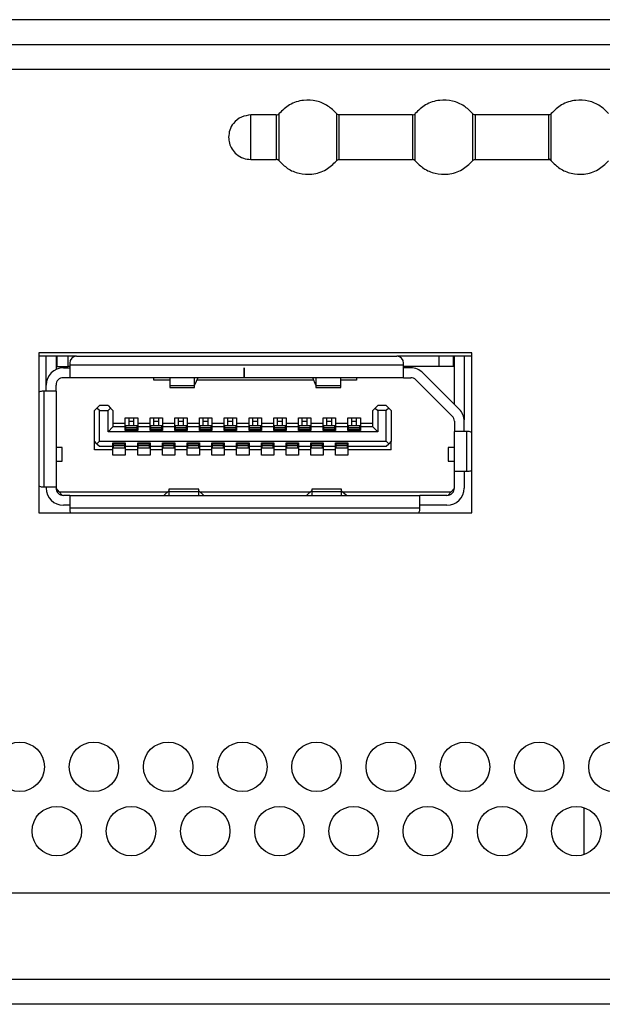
# Model space of a CAD drawing. Header units: millimetres. Extents: x 0 to 1118, y 0 to 864.
# Tile 8 of 65: x 353.62 to 359.5, y 206.65 to 216.6. Entities that reach past the tile are written whole.
import ezdxf

# ---------------------------------------------------------------- set-up
doc = ezdxf.new("R2010")
doc.units = ezdxf.units.MM

msp = doc.modelspace()

# ---------------------------------------------------------------- linework, layer by layer
at = {"color": 7, "linetype": 'Continuous', "lineweight": 30}
for p, q in [((471.2179, 216.6004), (169.7665, 216.6004)), ((169.5897, 216.3504), (471.3947, 216.3504)), ((356.2102, 215.6379), (355.9534, 215.6379)), ((355.9534, 215.1879), (355.9534, 215.6379)), ((356.2102, 215.6379), (356.2102, 215.1879)), ((356.2392, 215.1743), (356.2392, 215.6516)), ((356.8177, 215.6516), (356.8177, 215.1743)), ((357.5852, 215.6379), (356.8466, 215.6379)), ((356.8466, 215.1879), (356.8466, 215.6379)), ((357.5852, 215.6379), (357.5852, 215.1879)), ((357.6142, 215.1743), (357.6142, 215.6516)), ((358.1927, 215.6516), (358.1927, 215.1743)), ((358.9602, 215.6379), (358.2216, 215.6379)), ((358.2216, 215.1879), (358.2216, 215.6379)), ((358.9892, 215.6515), (358.9892, 215.6516)), ((355.9534, 215.1879), (356.2102, 215.1879)), ((356.8466, 215.1879), (357.5852, 215.1879)), ((358.2216, 215.1879), (358.9602, 215.1879)), ((358.9892, 215.1743), (358.9892, 215.179)), ((358.1847, 213.2329), (353.8097, 213.2329)), ((353.8097, 213.2329), (353.8097, 211.6179)), ((358.1847, 211.6179), (358.1847, 213.2329)), ((354.1922, 213.2004), (353.8097, 213.2004)), ((353.8847, 212.9079), (353.8847, 213.2004)), ((353.9847, 213.2004), (353.9847, 213.0661)), ((353.9972, 213.0954), (353.9972, 213.2004)), ((354.1047, 213.2004), (354.1047, 213.0954)), ((354.1222, 213.1304), (354.1222, 213.1079)), ((354.1922, 213.2004), (357.4272, 213.2004)), ((358.1847, 213.2004), (357.4272, 213.2004)), ((357.4972, 213.1079), (357.4972, 213.1304)), ((357.8547, 213.0954), (357.8547, 213.2004)), ((357.9972, 213.2004), (357.9972, 213.0954)), ((358.0097, 212.7144), (358.0097, 213.2004)), ((358.1097, 213.2004), (358.1097, 212.5579)), ((353.9972, 213.0954), (353.9847, 213.0954)), ((353.9972, 213.0954), (354.1047, 213.0954)), ((354.0597, 213.0829), (354.1222, 213.0829)), ((354.1222, 213.0954), (354.1047, 213.0954)), ((357.4972, 213.1079), (354.1222, 213.1079)), ((354.1222, 213.1079), (354.1222, 212.9829)), ((355.8847, 213.0829), (355.8872, 213.0829)), ((355.8847, 212.9829), (355.8847, 213.0829)), ((355.8872, 213.0829), (355.8872, 212.9829)), ((357.4972, 212.9829), (357.4972, 213.1079)), ((357.8547, 213.0954), (357.4972, 213.0954)), ((357.5686, 213.0829), (357.4972, 213.0829)), ((357.6924, 213.0317), (358.0584, 212.6656)), ((357.9972, 213.0954), (357.8547, 213.0954)), ((358.0097, 213.0954), (357.9972, 213.0954)), ((354.1222, 212.9829), (354.0597, 212.9829)), ((355.8847, 212.9829), (354.1222, 212.9829)), ((354.9722, 212.9579), (354.9722, 212.9829)), ((355.1334, 212.9579), (354.9722, 212.9579)), ((355.1334, 212.9829), (355.1334, 212.9004)), ((355.3834, 212.9004), (355.3834, 212.9829)), ((355.4163, 212.9829), (355.3834, 212.9057)), ((356.5887, 212.9579), (355.4057, 212.9579)), ((355.8872, 212.9829), (355.8847, 212.9829)), ((357.4972, 212.9829), (355.8872, 212.9829)), ((356.6109, 212.9057), (356.5781, 212.9829)), ((356.6109, 212.9829), (356.6109, 212.9004)), ((356.8609, 212.9004), (356.8609, 212.9829)), ((357.0222, 212.9579), (356.8609, 212.9579)), ((357.0222, 212.9829), (357.0222, 212.9579)), ((357.4972, 212.9829), (357.5686, 212.9829)), ((357.6217, 212.961), (357.9877, 212.5949)), ((353.8597, 212.8454), (353.8447, 212.8454)), ((353.8597, 212.8454), (353.8597, 211.8804)), ((353.9847, 212.8454), (353.8597, 212.8454)), ((353.8847, 212.8454), (353.8847, 212.9079)), ((353.9847, 212.8454), (353.9847, 212.9079)), ((353.9847, 212.8454), (353.9847, 211.8804)), ((355.3834, 212.9004), (355.1334, 212.9004)), ((355.1334, 212.9004), (355.1334, 212.8829)), ((355.1334, 212.8829), (355.3834, 212.8829)), ((355.3834, 212.8829), (355.3834, 212.9004)), ((356.8609, 212.9004), (356.6109, 212.9004)), ((356.6109, 212.9004), (356.6109, 212.8829)), ((356.6109, 212.8829), (356.8609, 212.8829)), ((356.8609, 212.8829), (356.8609, 212.9004)), ((354.3972, 212.6754), (354.3722, 212.6504)), ((354.3722, 212.3404), (354.3722, 212.6504)), ((354.4222, 212.7004), (354.3972, 212.6754)), ((354.4222, 212.6504), (354.3972, 212.6754)), ((354.5097, 212.7004), (354.4222, 212.7004)), ((354.4222, 212.3404), (354.4222, 212.6504)), ((354.4222, 212.6504), (354.5097, 212.6504)), ((354.5097, 212.7004), (354.5347, 212.6754)), ((354.5347, 212.6754), (354.5097, 212.6504)), ((354.5097, 212.4354), (354.5097, 212.6504)), ((354.5347, 212.6754), (354.5597, 212.6504)), ((354.5597, 212.6504), (354.5597, 212.4854)), ((357.2097, 212.6754), (357.1847, 212.6504)), ((357.1847, 212.4854), (357.1847, 212.6504)), ((357.2097, 212.6754), (357.2347, 212.7004)), ((357.2097, 212.6754), (357.2347, 212.6504)), ((357.3222, 212.7004), (357.2347, 212.7004)), ((357.2347, 212.6504), (357.2347, 212.4354)), ((357.3222, 212.6504), (357.2347, 212.6504)), ((357.3222, 212.7004), (357.3472, 212.6754)), ((357.3472, 212.6754), (357.3222, 212.6504)), ((357.3222, 212.3404), (357.3222, 212.6504)), ((357.3472, 212.6754), (357.3722, 212.6504)), ((357.3722, 212.6504), (357.3722, 212.3404)), ((354.6847, 212.5754), (354.8097, 212.5754)), ((354.6847, 212.5229), (354.6847, 212.5754)), ((354.7222, 212.545), (354.7222, 212.5754)), ((354.7222, 212.545), (354.7722, 212.545)), ((354.7222, 212.5004), (354.7222, 212.545)), ((354.7722, 212.545), (354.7722, 212.5754)), ((354.7722, 212.5004), (354.7722, 212.545)), ((354.8097, 212.5754), (354.8097, 212.5229)), ((354.9347, 212.5754), (355.0597, 212.5754)), ((354.9347, 212.5229), (354.9347, 212.5754)), ((354.9722, 212.545), (354.9722, 212.5754)), ((354.9722, 212.545), (355.0222, 212.545)), ((354.9722, 212.5004), (354.9722, 212.545)), ((355.0222, 212.545), (355.0222, 212.5754)), ((355.0222, 212.5004), (355.0222, 212.545)), ((355.0597, 212.5754), (355.0597, 212.5229)), ((355.1847, 212.5754), (355.3097, 212.5754)), ((355.1847, 212.5229), (355.1847, 212.5754)), ((355.2222, 212.545), (355.2222, 212.5754)), ((355.2222, 212.545), (355.2722, 212.545)), ((355.2222, 212.5004), (355.2222, 212.545)), ((355.2722, 212.545), (355.2722, 212.5754)), ((355.2722, 212.5004), (355.2722, 212.545)), ((355.3097, 212.5754), (355.3097, 212.5229)), ((355.4347, 212.5754), (355.5597, 212.5754)), ((355.4347, 212.5229), (355.4347, 212.5754)), ((355.4722, 212.545), (355.4722, 212.5754)), ((355.4722, 212.545), (355.5222, 212.545)), ((355.4722, 212.5004), (355.4722, 212.545)), ((355.5222, 212.545), (355.5222, 212.5754)), ((355.5222, 212.5004), (355.5222, 212.545)), ((355.5597, 212.5754), (355.5597, 212.5229)), ((355.6847, 212.5754), (355.8097, 212.5754)), ((355.6847, 212.5229), (355.6847, 212.5754)), ((355.7222, 212.545), (355.7222, 212.5754)), ((355.7222, 212.545), (355.7722, 212.545)), ((355.7222, 212.5004), (355.7222, 212.545)), ((355.7722, 212.545), (355.7722, 212.5754)), ((355.7722, 212.5004), (355.7722, 212.545)), ((355.8097, 212.5754), (355.8097, 212.5229)), ((355.9347, 212.5754), (356.0597, 212.5754)), ((355.9347, 212.5229), (355.9347, 212.5754)), ((355.9722, 212.545), (355.9722, 212.5754)), ((355.9722, 212.545), (356.0222, 212.545)), ((355.9722, 212.5004), (355.9722, 212.545)), ((356.0222, 212.545), (356.0222, 212.5754)), ((356.0222, 212.5004), (356.0222, 212.545)), ((356.0597, 212.5754), (356.0597, 212.5229)), ((356.1847, 212.5754), (356.3097, 212.5754)), ((356.1847, 212.5229), (356.1847, 212.5754)), ((356.2222, 212.545), (356.2222, 212.5754)), ((356.2222, 212.545), (356.2722, 212.545)), ((356.2222, 212.5004), (356.2222, 212.545)), ((356.2722, 212.545), (356.2722, 212.5754)), ((356.2722, 212.5004), (356.2722, 212.545)), ((356.3097, 212.5754), (356.3097, 212.5229)), ((356.4347, 212.5754), (356.5597, 212.5754)), ((356.4347, 212.5229), (356.4347, 212.5754)), ((356.4722, 212.545), (356.4722, 212.5754)), ((356.4722, 212.545), (356.5222, 212.545)), ((356.4722, 212.5004), (356.4722, 212.545)), ((356.5222, 212.545), (356.5222, 212.5754)), ((356.5222, 212.5004), (356.5222, 212.545)), ((356.5597, 212.5754), (356.5597, 212.5229)), ((356.6847, 212.5754), (356.8097, 212.5754)), ((356.6847, 212.5229), (356.6847, 212.5754)), ((356.7222, 212.545), (356.7222, 212.5754)), ((356.7222, 212.545), (356.7722, 212.545)), ((356.7222, 212.5004), (356.7222, 212.545)), ((356.7722, 212.545), (356.7722, 212.5754)), ((356.7722, 212.5004), (356.7722, 212.545)), ((356.8097, 212.5754), (356.8097, 212.5229)), ((356.9347, 212.5754), (357.0597, 212.5754)), ((356.9347, 212.5229), (356.9347, 212.5754)), ((356.9722, 212.545), (356.9722, 212.5754)), ((356.9722, 212.545), (357.0222, 212.545)), ((356.9722, 212.5004), (356.9722, 212.545)), ((357.0222, 212.545), (357.0222, 212.5754)), ((357.0222, 212.5004), (357.0222, 212.545)), ((357.0597, 212.5754), (357.0597, 212.5229)), ((358.0097, 212.5419), (358.0097, 212.4379)), ((358.1097, 212.4379), (358.1097, 212.5419)), ((354.5597, 212.4854), (354.5097, 212.4354)), ((357.2347, 212.4354), (354.5097, 212.4354)), ((354.5597, 212.5229), (354.6847, 212.5229)), ((354.6847, 212.4854), (354.5597, 212.4854)), ((354.6847, 212.4854), (354.6847, 212.5229)), ((354.6847, 212.4504), (354.6847, 212.4854)), ((354.8097, 212.4504), (354.6847, 212.4504)), ((354.6909, 212.5004), (354.8034, 212.5004)), ((354.6909, 212.4783), (354.6909, 212.5004)), ((354.6909, 212.4783), (354.8034, 212.4783)), ((354.6909, 212.4611), (354.6909, 212.4783)), ((354.6909, 212.4611), (354.8034, 212.4611)), ((354.6909, 212.4579), (354.6909, 212.4611)), ((354.8034, 212.4579), (354.6909, 212.4579)), ((354.6909, 212.4504), (354.6909, 212.4579)), ((354.8034, 212.4783), (354.8034, 212.5004)), ((354.8034, 212.4611), (354.8034, 212.4783)), ((354.8034, 212.4579), (354.8034, 212.4611)), ((354.8034, 212.4504), (354.8034, 212.4579)), ((354.8097, 212.5229), (354.9347, 212.5229)), ((354.8097, 212.5229), (354.8097, 212.4854)), ((354.8097, 212.4854), (354.8097, 212.4504)), ((354.9347, 212.4854), (354.8097, 212.4854)), ((354.9347, 212.4854), (354.9347, 212.5229)), ((354.9347, 212.4504), (354.9347, 212.4854)), ((355.0597, 212.4504), (354.9347, 212.4504)), ((354.9409, 212.5004), (355.0534, 212.5004)), ((354.9409, 212.4783), (354.9409, 212.5004)), ((354.9409, 212.4611), (354.9409, 212.4783)), ((354.9409, 212.4783), (355.0534, 212.4783)), ((354.9409, 212.4611), (355.0534, 212.4611)), ((354.9409, 212.4579), (354.9409, 212.4611)), ((355.0534, 212.4579), (354.9409, 212.4579)), ((354.9409, 212.4504), (354.9409, 212.4579)), ((355.0534, 212.4783), (355.0534, 212.5004)), ((355.0534, 212.4611), (355.0534, 212.4783)), ((355.0534, 212.4579), (355.0534, 212.4611)), ((355.0534, 212.4504), (355.0534, 212.4579)), ((355.0597, 212.5229), (355.1847, 212.5229)), ((355.0597, 212.5229), (355.0597, 212.4854)), ((355.0597, 212.4854), (355.0597, 212.4504)), ((355.1847, 212.4854), (355.0597, 212.4854)), ((355.1847, 212.4854), (355.1847, 212.5229)), ((355.1847, 212.4504), (355.1847, 212.4854)), ((355.3097, 212.4504), (355.1847, 212.4504)), ((355.1909, 212.5004), (355.3034, 212.5004)), ((355.1909, 212.4783), (355.1909, 212.5004)), ((355.1909, 212.4783), (355.3034, 212.4783)), ((355.1909, 212.4611), (355.1909, 212.4783)), ((355.1909, 212.4579), (355.1909, 212.4611)), ((355.1909, 212.4611), (355.3034, 212.4611)), ((355.3034, 212.4579), (355.1909, 212.4579)), ((355.1909, 212.4504), (355.1909, 212.4579)), ((355.3034, 212.4783), (355.3034, 212.5004)), ((355.3034, 212.4611), (355.3034, 212.4783)), ((355.3034, 212.4579), (355.3034, 212.4611)), ((355.3034, 212.4504), (355.3034, 212.4579)), ((355.3097, 212.5229), (355.4347, 212.5229)), ((355.3097, 212.5229), (355.3097, 212.4854)), ((355.3097, 212.4854), (355.3097, 212.4504)), ((355.4347, 212.4854), (355.3097, 212.4854)), ((355.4347, 212.4854), (355.4347, 212.5229)), ((355.4347, 212.4504), (355.4347, 212.4854)), ((355.5597, 212.4504), (355.4347, 212.4504)), ((355.4409, 212.5004), (355.5534, 212.5004)), ((355.4409, 212.4783), (355.4409, 212.5004)), ((355.4409, 212.4611), (355.4409, 212.4783)), ((355.4409, 212.4783), (355.5534, 212.4783)), ((355.4409, 212.4611), (355.5534, 212.4611)), ((355.4409, 212.4579), (355.4409, 212.4611)), ((355.5534, 212.4579), (355.4409, 212.4579)), ((355.4409, 212.4504), (355.4409, 212.4579)), ((355.5534, 212.4783), (355.5534, 212.5004)), ((355.5534, 212.4611), (355.5534, 212.4783)), ((355.5534, 212.4579), (355.5534, 212.4611)), ((355.5534, 212.4504), (355.5534, 212.4579)), ((355.5597, 212.5229), (355.6847, 212.5229)), ((355.5597, 212.5229), (355.5597, 212.4854)), ((355.5597, 212.4854), (355.5597, 212.4504)), ((355.6847, 212.4854), (355.5597, 212.4854)), ((355.6847, 212.4854), (355.6847, 212.5229)), ((355.6847, 212.4504), (355.6847, 212.4854)), ((355.8097, 212.4504), (355.6847, 212.4504)), ((355.6909, 212.5004), (355.8034, 212.5004)), ((355.6909, 212.4783), (355.6909, 212.5004)), ((355.6909, 212.4611), (355.6909, 212.4783)), ((355.6909, 212.4783), (355.8034, 212.4783)), ((355.6909, 212.4611), (355.8034, 212.4611)), ((355.6909, 212.4579), (355.6909, 212.4611)), ((355.8034, 212.4579), (355.6909, 212.4579)), ((355.6909, 212.4504), (355.6909, 212.4579)), ((355.8034, 212.4783), (355.8034, 212.5004)), ((355.8034, 212.4611), (355.8034, 212.4783)), ((355.8034, 212.4579), (355.8034, 212.4611)), ((355.8034, 212.4504), (355.8034, 212.4579)), ((355.8097, 212.5229), (355.9347, 212.5229)), ((355.8097, 212.5229), (355.8097, 212.4854)), ((355.8097, 212.4854), (355.8097, 212.4504)), ((355.9347, 212.4854), (355.8097, 212.4854)), ((355.9347, 212.4854), (355.9347, 212.5229)), ((355.9347, 212.4504), (355.9347, 212.4854)), ((356.0597, 212.4504), (355.9347, 212.4504)), ((355.9409, 212.5004), (356.0534, 212.5004)), ((355.9409, 212.4783), (355.9409, 212.5004)), ((355.9409, 212.4611), (355.9409, 212.4783)), ((355.9409, 212.4783), (356.0534, 212.4783)), ((355.9409, 212.4611), (356.0534, 212.4611)), ((355.9409, 212.4579), (355.9409, 212.4611)), ((356.0534, 212.4579), (355.9409, 212.4579)), ((355.9409, 212.4504), (355.9409, 212.4579)), ((356.0534, 212.4783), (356.0534, 212.5004)), ((356.0534, 212.4611), (356.0534, 212.4783)), ((356.0534, 212.4579), (356.0534, 212.4611)), ((356.0534, 212.4504), (356.0534, 212.4579)), ((356.0597, 212.5229), (356.1847, 212.5229)), ((356.0597, 212.5229), (356.0597, 212.4854)), ((356.0597, 212.4854), (356.0597, 212.4504)), ((356.1847, 212.4854), (356.0597, 212.4854)), ((356.1847, 212.4854), (356.1847, 212.5229)), ((356.1847, 212.4504), (356.1847, 212.4854)), ((356.3097, 212.4504), (356.1847, 212.4504)), ((356.1909, 212.5004), (356.3034, 212.5004)), ((356.1909, 212.4783), (356.1909, 212.5004)), ((356.1909, 212.4783), (356.3034, 212.4783)), ((356.1909, 212.4611), (356.1909, 212.4783)), ((356.1909, 212.4611), (356.3034, 212.4611)), ((356.1909, 212.4579), (356.1909, 212.4611)), ((356.3034, 212.4579), (356.1909, 212.4579)), ((356.1909, 212.4504), (356.1909, 212.4579)), ((356.3034, 212.4783), (356.3034, 212.5004)), ((356.3034, 212.4611), (356.3034, 212.4783)), ((356.3034, 212.4579), (356.3034, 212.4611)), ((356.3034, 212.4504), (356.3034, 212.4579)), ((356.3097, 212.5229), (356.4347, 212.5229)), ((356.3097, 212.5229), (356.3097, 212.4854)), ((356.3097, 212.4854), (356.3097, 212.4504)), ((356.4347, 212.4854), (356.3097, 212.4854)), ((356.4347, 212.4854), (356.4347, 212.5229)), ((356.4347, 212.4504), (356.4347, 212.4854)), ((356.5597, 212.4504), (356.4347, 212.4504)), ((356.4409, 212.5004), (356.5534, 212.5004)), ((356.4409, 212.4783), (356.4409, 212.5004)), ((356.4409, 212.4783), (356.5534, 212.4783)), ((356.4409, 212.4611), (356.4409, 212.4783)), ((356.4409, 212.4579), (356.4409, 212.4611)), ((356.4409, 212.4611), (356.5534, 212.4611)), ((356.5534, 212.4579), (356.4409, 212.4579)), ((356.4409, 212.4504), (356.4409, 212.4579)), ((356.5534, 212.4783), (356.5534, 212.5004)), ((356.5534, 212.4611), (356.5534, 212.4783)), ((356.5534, 212.4579), (356.5534, 212.4611)), ((356.5534, 212.4504), (356.5534, 212.4579)), ((356.5597, 212.5229), (356.6847, 212.5229)), ((356.5597, 212.5229), (356.5597, 212.4854)), ((356.5597, 212.4854), (356.5597, 212.4504)), ((356.6847, 212.4854), (356.5597, 212.4854)), ((356.6847, 212.4854), (356.6847, 212.5229)), ((356.6847, 212.4504), (356.6847, 212.4854)), ((356.8097, 212.4504), (356.6847, 212.4504)), ((356.6909, 212.5004), (356.8034, 212.5004)), ((356.6909, 212.4783), (356.6909, 212.5004)), ((356.6909, 212.4783), (356.8034, 212.4783)), ((356.6909, 212.4611), (356.6909, 212.4783)), ((356.6909, 212.4611), (356.8034, 212.4611)), ((356.6909, 212.4579), (356.6909, 212.4611)), ((356.8034, 212.4579), (356.6909, 212.4579)), ((356.6909, 212.4504), (356.6909, 212.4579)), ((356.8034, 212.4783), (356.8034, 212.5004)), ((356.8034, 212.4611), (356.8034, 212.4783)), ((356.8034, 212.4579), (356.8034, 212.4611)), ((356.8034, 212.4504), (356.8034, 212.4579)), ((356.8097, 212.5229), (356.9347, 212.5229)), ((356.8097, 212.5229), (356.8097, 212.4854)), ((356.8097, 212.4854), (356.8097, 212.4504)), ((356.9347, 212.4854), (356.8097, 212.4854)), ((356.9347, 212.4854), (356.9347, 212.5229)), ((356.9347, 212.4504), (356.9347, 212.4854)), ((357.0597, 212.4504), (356.9347, 212.4504)), ((356.9409, 212.5004), (357.0534, 212.5004)), ((356.9409, 212.4783), (356.9409, 212.5004)), ((356.9409, 212.4783), (357.0534, 212.4783)), ((356.9409, 212.4611), (356.9409, 212.4783)), ((356.9409, 212.4579), (356.9409, 212.4611)), ((356.9409, 212.4611), (357.0534, 212.4611)), ((357.0534, 212.4579), (356.9409, 212.4579)), ((356.9409, 212.4504), (356.9409, 212.4579)), ((357.0534, 212.4783), (357.0534, 212.5004)), ((357.0534, 212.4611), (357.0534, 212.4783)), ((357.0534, 212.4579), (357.0534, 212.4611)), ((357.0534, 212.4504), (357.0534, 212.4579)), ((357.0597, 212.5229), (357.1847, 212.5229)), ((357.0597, 212.5229), (357.0597, 212.4854)), ((357.0597, 212.4854), (357.0597, 212.4504)), ((357.1847, 212.4854), (357.0597, 212.4854)), ((357.2347, 212.4354), (357.1847, 212.4854)), ((358.0097, 212.0379), (358.0097, 212.4379)), ((358.1347, 212.4379), (358.0097, 212.4379)), ((358.1347, 212.0379), (358.1347, 212.4379)), ((358.1509, 212.4379), (358.1347, 212.4379)), ((354.3972, 212.3154), (354.3722, 212.3404)), ((354.3722, 212.2529), (354.3722, 212.3404)), ((354.4222, 212.3404), (354.3972, 212.3154)), ((354.4222, 212.3404), (357.3222, 212.3404)), ((357.3472, 212.3154), (357.3222, 212.3404)), ((357.3722, 212.3404), (357.3472, 212.3154)), ((357.3722, 212.2529), (357.3722, 212.3404)), ((354.0472, 212.2767), (353.9847, 212.2767)), ((354.0472, 212.1392), (354.0472, 212.2767)), ((354.5597, 212.2529), (354.3722, 212.2529)), ((354.3972, 212.3154), (354.4222, 212.2904)), ((354.4222, 212.2904), (354.5597, 212.2904)), ((354.5597, 212.3254), (354.6847, 212.3254)), ((354.5597, 212.2904), (354.5597, 212.3254)), ((354.5597, 212.2529), (354.5597, 212.2904)), ((354.5597, 212.2004), (354.5597, 212.2529)), ((354.5659, 212.3179), (354.5659, 212.3254)), ((354.5659, 212.3179), (354.6784, 212.3179)), ((354.5659, 212.3148), (354.5659, 212.3179)), ((354.5659, 212.2976), (354.5659, 212.3148)), ((354.5659, 212.3148), (354.6784, 212.3148)), ((354.5659, 212.2976), (354.6784, 212.2976)), ((354.5659, 212.2754), (354.5659, 212.2976)), ((354.5659, 212.2754), (354.6784, 212.2754)), ((354.6784, 212.3179), (354.6784, 212.3254)), ((354.6784, 212.3148), (354.6784, 212.3179)), ((354.6784, 212.2976), (354.6784, 212.3148)), ((354.6784, 212.2754), (354.6784, 212.2976)), ((354.6847, 212.3254), (354.6847, 212.2904)), ((354.6847, 212.2904), (354.8097, 212.2904)), ((354.6847, 212.2904), (354.6847, 212.2529)), ((354.8097, 212.2529), (354.6847, 212.2529)), ((354.6847, 212.2529), (354.6847, 212.2004)), ((354.8097, 212.3254), (354.9347, 212.3254)), ((354.8097, 212.2904), (354.8097, 212.3254)), ((354.8097, 212.2529), (354.8097, 212.2904)), ((354.8097, 212.2004), (354.8097, 212.2529)), ((354.8159, 212.3179), (354.8159, 212.3254)), ((354.8159, 212.3179), (354.9284, 212.3179)), ((354.8159, 212.3148), (354.8159, 212.3179)), ((354.8159, 212.3148), (354.9284, 212.3148)), ((354.8159, 212.2976), (354.8159, 212.3148)), ((354.8159, 212.2976), (354.9284, 212.2976)), ((354.8159, 212.2754), (354.8159, 212.2976)), ((354.8159, 212.2754), (354.9284, 212.2754)), ((354.9284, 212.3179), (354.9284, 212.3254)), ((354.9284, 212.3148), (354.9284, 212.3179)), ((354.9284, 212.2976), (354.9284, 212.3148)), ((354.9284, 212.2754), (354.9284, 212.2976)), ((354.9347, 212.3254), (354.9347, 212.2904)), ((354.9347, 212.2904), (355.0597, 212.2904)), ((354.9347, 212.2904), (354.9347, 212.2529)), ((355.0597, 212.2529), (354.9347, 212.2529)), ((354.9347, 212.2529), (354.9347, 212.2004)), ((355.0597, 212.3254), (355.1847, 212.3254)), ((355.0597, 212.2904), (355.0597, 212.3254)), ((355.0597, 212.2529), (355.0597, 212.2904)), ((355.0597, 212.2004), (355.0597, 212.2529)), ((355.0659, 212.3179), (355.0659, 212.3254)), ((355.0659, 212.3179), (355.1784, 212.3179)), ((355.0659, 212.3148), (355.0659, 212.3179)), ((355.0659, 212.2976), (355.0659, 212.3148)), ((355.0659, 212.3148), (355.1784, 212.3148)), ((355.0659, 212.2976), (355.1784, 212.2976)), ((355.0659, 212.2754), (355.0659, 212.2976)), ((355.0659, 212.2754), (355.1784, 212.2754)), ((355.1784, 212.3179), (355.1784, 212.3254)), ((355.1784, 212.3148), (355.1784, 212.3179)), ((355.1784, 212.2976), (355.1784, 212.3148)), ((355.1784, 212.2754), (355.1784, 212.2976)), ((355.1847, 212.3254), (355.1847, 212.2904)), ((355.1847, 212.2904), (355.3097, 212.2904)), ((355.1847, 212.2904), (355.1847, 212.2529)), ((355.3097, 212.2529), (355.1847, 212.2529)), ((355.1847, 212.2529), (355.1847, 212.2004)), ((355.3097, 212.3254), (355.4347, 212.3254)), ((355.3097, 212.2904), (355.3097, 212.3254)), ((355.3097, 212.2529), (355.3097, 212.2904)), ((355.3097, 212.2004), (355.3097, 212.2529)), ((355.3159, 212.3179), (355.3159, 212.3254)), ((355.3159, 212.3179), (355.4284, 212.3179)), ((355.3159, 212.3148), (355.3159, 212.3179)), ((355.3159, 212.2976), (355.3159, 212.3148)), ((355.3159, 212.3148), (355.4284, 212.3148)), ((355.3159, 212.2976), (355.4284, 212.2976)), ((355.3159, 212.2754), (355.3159, 212.2976)), ((355.3159, 212.2754), (355.4284, 212.2754)), ((355.4284, 212.3179), (355.4284, 212.3254)), ((355.4284, 212.3148), (355.4284, 212.3179)), ((355.4284, 212.2976), (355.4284, 212.3148)), ((355.4284, 212.2754), (355.4284, 212.2976)), ((355.4347, 212.3254), (355.4347, 212.2904)), ((355.4347, 212.2904), (355.5597, 212.2904)), ((355.4347, 212.2904), (355.4347, 212.2529)), ((355.5597, 212.2529), (355.4347, 212.2529)), ((355.4347, 212.2529), (355.4347, 212.2004)), ((355.5597, 212.3254), (355.6847, 212.3254)), ((355.5597, 212.2904), (355.5597, 212.3254)), ((355.5597, 212.2529), (355.5597, 212.2904)), ((355.5597, 212.2004), (355.5597, 212.2529)), ((355.5659, 212.3179), (355.5659, 212.3254)), ((355.5659, 212.3179), (355.6784, 212.3179)), ((355.5659, 212.3148), (355.5659, 212.3179)), ((355.5659, 212.2976), (355.5659, 212.3148)), ((355.5659, 212.3148), (355.6784, 212.3148)), ((355.5659, 212.2976), (355.6784, 212.2976)), ((355.5659, 212.2754), (355.5659, 212.2976)), ((355.5659, 212.2754), (355.6784, 212.2754)), ((355.6784, 212.3179), (355.6784, 212.3254)), ((355.6784, 212.3148), (355.6784, 212.3179)), ((355.6784, 212.2976), (355.6784, 212.3148)), ((355.6784, 212.2754), (355.6784, 212.2976)), ((355.6847, 212.3254), (355.6847, 212.2904)), ((355.6847, 212.2904), (355.8097, 212.2904)), ((355.6847, 212.2904), (355.6847, 212.2529)), ((355.8097, 212.2529), (355.6847, 212.2529)), ((355.6847, 212.2529), (355.6847, 212.2004)), ((355.8097, 212.3254), (355.9347, 212.3254)), ((355.8097, 212.2904), (355.8097, 212.3254)), ((355.8097, 212.2529), (355.8097, 212.2904)), ((355.8097, 212.2004), (355.8097, 212.2529)), ((355.8159, 212.3179), (355.8159, 212.3254)), ((355.8159, 212.3179), (355.9284, 212.3179)), ((355.8159, 212.3148), (355.8159, 212.3179)), ((355.8159, 212.2976), (355.8159, 212.3148)), ((355.8159, 212.3148), (355.9284, 212.3148)), ((355.8159, 212.2976), (355.9284, 212.2976)), ((355.8159, 212.2754), (355.8159, 212.2976)), ((355.8159, 212.2754), (355.9284, 212.2754)), ((355.9284, 212.3179), (355.9284, 212.3254)), ((355.9284, 212.3148), (355.9284, 212.3179)), ((355.9284, 212.2976), (355.9284, 212.3148)), ((355.9284, 212.2754), (355.9284, 212.2976)), ((355.9347, 212.3254), (355.9347, 212.2904)), ((355.9347, 212.2904), (356.0597, 212.2904)), ((355.9347, 212.2904), (355.9347, 212.2529)), ((356.0597, 212.2529), (355.9347, 212.2529)), ((355.9347, 212.2529), (355.9347, 212.2004)), ((356.0597, 212.3254), (356.1847, 212.3254)), ((356.0597, 212.2904), (356.0597, 212.3254)), ((356.0597, 212.2529), (356.0597, 212.2904)), ((356.0597, 212.2004), (356.0597, 212.2529)), ((356.0659, 212.3179), (356.0659, 212.3254)), ((356.0659, 212.3179), (356.1784, 212.3179)), ((356.0659, 212.3148), (356.0659, 212.3179)), ((356.0659, 212.2976), (356.0659, 212.3148)), ((356.0659, 212.3148), (356.1784, 212.3148)), ((356.0659, 212.2976), (356.1784, 212.2976)), ((356.0659, 212.2754), (356.0659, 212.2976)), ((356.0659, 212.2754), (356.1784, 212.2754)), ((356.1784, 212.3179), (356.1784, 212.3254)), ((356.1784, 212.3148), (356.1784, 212.3179)), ((356.1784, 212.2976), (356.1784, 212.3148)), ((356.1784, 212.2754), (356.1784, 212.2976)), ((356.1847, 212.3254), (356.1847, 212.2904)), ((356.1847, 212.2904), (356.3097, 212.2904)), ((356.1847, 212.2904), (356.1847, 212.2529)), ((356.3097, 212.2529), (356.1847, 212.2529)), ((356.1847, 212.2529), (356.1847, 212.2004)), ((356.3097, 212.3254), (356.4347, 212.3254)), ((356.3097, 212.2904), (356.3097, 212.3254)), ((356.3097, 212.2529), (356.3097, 212.2904)), ((356.3097, 212.2004), (356.3097, 212.2529)), ((356.3159, 212.3179), (356.3159, 212.3254)), ((356.3159, 212.3179), (356.4284, 212.3179)), ((356.3159, 212.3148), (356.3159, 212.3179)), ((356.3159, 212.2976), (356.3159, 212.3148)), ((356.3159, 212.3148), (356.4284, 212.3148)), ((356.3159, 212.2976), (356.4284, 212.2976)), ((356.3159, 212.2754), (356.3159, 212.2976)), ((356.3159, 212.2754), (356.4284, 212.2754)), ((356.4284, 212.3179), (356.4284, 212.3254)), ((356.4284, 212.3148), (356.4284, 212.3179)), ((356.4284, 212.2976), (356.4284, 212.3148)), ((356.4284, 212.2754), (356.4284, 212.2976)), ((356.4347, 212.3254), (356.4347, 212.2904)), ((356.4347, 212.2904), (356.5597, 212.2904)), ((356.4347, 212.2904), (356.4347, 212.2529)), ((356.5597, 212.2529), (356.4347, 212.2529)), ((356.4347, 212.2529), (356.4347, 212.2004)), ((356.5597, 212.3254), (356.6847, 212.3254)), ((356.5597, 212.2904), (356.5597, 212.3254)), ((356.5597, 212.2529), (356.5597, 212.2904)), ((356.5597, 212.2004), (356.5597, 212.2529)), ((356.5659, 212.3179), (356.5659, 212.3254)), ((356.5659, 212.3179), (356.6784, 212.3179)), ((356.5659, 212.3148), (356.5659, 212.3179)), ((356.5659, 212.3148), (356.6784, 212.3148)), ((356.5659, 212.2976), (356.5659, 212.3148)), ((356.5659, 212.2976), (356.6784, 212.2976)), ((356.5659, 212.2754), (356.5659, 212.2976)), ((356.5659, 212.2754), (356.6784, 212.2754)), ((356.6784, 212.3179), (356.6784, 212.3254)), ((356.6784, 212.3148), (356.6784, 212.3179)), ((356.6784, 212.2976), (356.6784, 212.3148)), ((356.6784, 212.2754), (356.6784, 212.2976)), ((356.6847, 212.3254), (356.6847, 212.2904)), ((356.6847, 212.2904), (356.8097, 212.2904)), ((356.6847, 212.2904), (356.6847, 212.2529)), ((356.8097, 212.2529), (356.6847, 212.2529)), ((356.6847, 212.2529), (356.6847, 212.2004)), ((356.8097, 212.2904), (356.8097, 212.3254)), ((356.8097, 212.3254), (356.9347, 212.3254)), ((356.8097, 212.2529), (356.8097, 212.2904)), ((356.8097, 212.2004), (356.8097, 212.2529)), ((356.8159, 212.3179), (356.8159, 212.3254)), ((356.8159, 212.3179), (356.9284, 212.3179)), ((356.8159, 212.3148), (356.8159, 212.3179)), ((356.8159, 212.3148), (356.9284, 212.3148)), ((356.8159, 212.2976), (356.8159, 212.3148)), ((356.8159, 212.2976), (356.9284, 212.2976)), ((356.8159, 212.2754), (356.8159, 212.2976)), ((356.8159, 212.2754), (356.9284, 212.2754)), ((356.9284, 212.3179), (356.9284, 212.3254)), ((356.9284, 212.3148), (356.9284, 212.3179)), ((356.9284, 212.2976), (356.9284, 212.3148)), ((356.9284, 212.2754), (356.9284, 212.2976)), ((356.9347, 212.3254), (356.9347, 212.2904)), ((356.9347, 212.2904), (357.3222, 212.2904)), ((356.9347, 212.2904), (356.9347, 212.2529)), ((357.3722, 212.2529), (356.9347, 212.2529)), ((356.9347, 212.2529), (356.9347, 212.2004)), ((357.3222, 212.2904), (357.3472, 212.3154)), ((357.9472, 212.2767), (357.9472, 212.1392)), ((358.0097, 212.2767), (357.9472, 212.2767)), ((353.9847, 212.1392), (354.0472, 212.1392)), ((354.6847, 212.2004), (354.5597, 212.2004)), ((354.9347, 212.2004), (354.8097, 212.2004)), ((355.1847, 212.2004), (355.0597, 212.2004)), ((355.4347, 212.2004), (355.3097, 212.2004)), ((355.6847, 212.2004), (355.5597, 212.2004)), ((355.9347, 212.2004), (355.8097, 212.2004)), ((356.1847, 212.2004), (356.0597, 212.2004)), ((356.4347, 212.2004), (356.3097, 212.2004)), ((356.6847, 212.2004), (356.5597, 212.2004)), ((356.9347, 212.2004), (356.8097, 212.2004)), ((357.9472, 212.1392), (358.0097, 212.1392)), ((358.0097, 212.0379), (358.1347, 212.0379)), ((358.0097, 211.8679), (358.0097, 212.0379)), ((358.1097, 212.0379), (358.1097, 211.8679)), ((358.1347, 212.0379), (358.1509, 212.0379)), ((353.8447, 211.8804), (353.8597, 211.8804)), ((353.8597, 211.8804), (353.9847, 211.8804)), ((353.8847, 211.8804), (353.8847, 211.8679)), ((353.9847, 211.8804), (353.9847, 211.8679)), ((354.0159, 211.8304), (353.9847, 211.8679)), ((353.9972, 211.8529), (353.9972, 211.8265)), ((355.1247, 211.8386), (355.0759, 211.7966)), ((355.4259, 211.8554), (355.1259, 211.8554)), ((355.1259, 211.8554), (355.1259, 211.8316)), ((355.4259, 211.8316), (355.4259, 211.8554)), ((355.4759, 211.7966), (355.4272, 211.8386)), ((356.5184, 211.7966), (356.5672, 211.8386)), ((356.8684, 211.8554), (356.5684, 211.8554)), ((356.5684, 211.8554), (356.5684, 211.8316)), ((356.8684, 211.8316), (356.8684, 211.8554)), ((356.8697, 211.8386), (356.9184, 211.7966)), ((358.0097, 211.8679), (357.9784, 211.8304)), ((358.0097, 211.8654), (357.9972, 211.8529)), ((357.9972, 211.8529), (357.9972, 211.8265)), ((354.0159, 211.8304), (355.1153, 211.8304)), ((354.0462, 211.7942), (354.0159, 211.8304)), ((354.1222, 211.7929), (354.0597, 211.7929)), ((354.1222, 211.7929), (354.1222, 211.6679)), ((354.1222, 211.7929), (357.6597, 211.7929)), ((355.0759, 211.7929), (355.0759, 211.7966)), ((355.1259, 211.8316), (355.4259, 211.8316)), ((355.1259, 211.8316), (355.1259, 211.7929)), ((355.4259, 211.7929), (355.4259, 211.8316)), ((355.4366, 211.8304), (356.5578, 211.8304)), ((355.4759, 211.7966), (355.4759, 211.7929)), ((356.5184, 211.7929), (356.5184, 211.7966)), ((356.5684, 211.8316), (356.8684, 211.8316)), ((356.5684, 211.8316), (356.5684, 211.7929)), ((356.8684, 211.7929), (356.8684, 211.8316)), ((356.8791, 211.8304), (357.9784, 211.8304)), ((356.9184, 211.7966), (356.9184, 211.7929)), ((357.6597, 211.6679), (357.6597, 211.7929)), ((357.9347, 211.7929), (357.6597, 211.7929)), ((357.9784, 211.8304), (357.9482, 211.7942)), ((354.1222, 211.6929), (354.0597, 211.6929)), ((354.1222, 211.6679), (357.6597, 211.6679)), ((354.1222, 211.6679), (354.1222, 211.6504)), ((357.9347, 211.6929), (357.6597, 211.6929)), ((357.6597, 211.6504), (357.6597, 211.6679)), ((353.8097, 211.6179), (358.1847, 211.6179)), ((359.3172, 208.6389), (359.3172, 208.162)), ((196.6765, 207.7754), (376.4922, 207.7754)), ((376.9922, 206.9004), (196.6765, 206.9004)), ((376.9922, 206.6504), (196.4997, 206.6504))]:
    msp.add_line(p, q, dxfattribs=at)
at = {"color": 8, "linetype": 'Continuous', "lineweight": 30}
for p, q in [((199.1747, 216.1004), (379.2572, 216.1004)), ((358.9602, 215.6379), (358.9602, 215.1924)), ((358.9892, 215.179), (358.9892, 215.6515)), ((358.9602, 215.1924), (358.9602, 215.1879)), ((358.109, 212.5579), (358.1097, 212.5579))]:
    msp.add_line(p, q, dxfattribs=at)
at = {"color": 7, "linetype": 'Continuous', "lineweight": 30}
for centre in [(353.6172, 209.0504), (354.3672, 209.0504), (355.1172, 209.0504), (355.8672, 209.0504), (356.6172, 209.0504), (357.3672, 209.0504), (358.1172, 209.0504), (358.8672, 209.0504), (359.6172, 209.0504), (353.9922, 208.4004), (354.7422, 208.4004), (355.4922, 208.4004), (356.2422, 208.4004), (356.9922, 208.4004), (357.7422, 208.4004), (358.4922, 208.4004), (359.2422, 208.4004)]:
    msp.add_circle(centre, 0.25, dxfattribs=at)
for centre, radius, start, end in [((354.1922, 213.1304), 0.07, 90, 180), ((357.4272, 213.1304), 0.07, 0, 90), ((354.0597, 212.9079), 0.175, 90, 180), ((357.5686, 212.9079), 0.175, 45, 90), ((354.0597, 212.9079), 0.075, 90, 180), ((357.5686, 212.9079), 0.075, 45, 90), ((353.8447, 212.7754), 0.07, 90, 120), ((357.9347, 212.5419), 0.175, 0, 45), ((357.9347, 212.5419), 0.075, 0, 45), ((358.1509, 212.3679), 0.07, 61.17455, 90), ((358.1509, 212.1079), 0.07, 270, 298.82545), ((353.8447, 211.9504), 0.07, 240, 270), ((354.0597, 211.8679), 0.175, 180, 270), ((354.0597, 211.8679), 0.075, 180, 270), ((357.9347, 211.8679), 0.075, 270, 0), ((357.9347, 211.8679), 0.175, 270, 0), ((354.1972, 211.6504), 0.075, 180, 205.67929), ((357.5847, 211.6504), 0.075, 334.32071, 0)]:
    msp.add_arc(centre, radius, start, end, dxfattribs=at)
for centre, start_param, end_param in [((355.1308, 211.6804), 0.349957, 0.442911), ((355.421, 211.6804), 5.840274, 5.933229), ((356.5733, 211.6804), 0.349957, 0.442911), ((356.8635, 211.6804), 5.840274, 5.933229)]:
    msp.add_ellipse(centre, major_axis=(0, 0.175), ratio=0.081633, start_param=start_param, end_param=end_param, dxfattribs=at)
for points, knots in [([(356.8177, 215.6516), (356.7907, 215.6789), (356.734, 215.7363), (356.6163, 215.7848), (356.4794, 215.7934), (356.3408, 215.7511), (356.2719, 215.6836), (356.2392, 215.6516)], [0, 0, 0, 0, 0.174204, 0.365444, 0.564528, 0.793002, 1, 1, 1, 1]), ([(358.1927, 215.6516), (358.1657, 215.6789), (358.109, 215.7363), (357.9913, 215.7848), (357.8544, 215.7934), (357.7158, 215.7511), (357.6469, 215.6836), (357.6142, 215.6516)], [0, 0, 0, 0, 0.174209, 0.365443, 0.564527, 0.793006, 1, 1, 1, 1]), ([(359.5677, 215.6516), (359.5407, 215.6789), (359.484, 215.7363), (359.3663, 215.7848), (359.2294, 215.7934), (359.0908, 215.7511), (359.0219, 215.6836), (358.9892, 215.6516)], [0, 0, 0, 0, 0.174209, 0.365443, 0.564527, 0.793006, 1, 1, 1, 1]), ([(355.9534, 215.6379), (355.9206, 215.6337), (355.8531, 215.6251), (355.7778, 215.5626), (355.7354, 215.4873), (355.7307, 215.4369), (355.7284, 215.4129)], [0, 0, 0, 0, 0.277981, 0.572057, 0.796069, 1, 1, 1, 1]), ([(356.2102, 215.6379), (356.2165, 215.6388), (356.2277, 215.6403), (356.2357, 215.6481), (356.2392, 215.6516)], [0, 0, 0, 0, 0.559996, 1, 1, 1, 1]), ([(356.8466, 215.6379), (356.8404, 215.6388), (356.8292, 215.6403), (356.8212, 215.6481), (356.8177, 215.6516)], [0, 0, 0, 0, 0.559996, 1, 1, 1, 1]), ([(357.5852, 215.6379), (357.5915, 215.6388), (357.6027, 215.6403), (357.6107, 215.6481), (357.6142, 215.6516)], [0, 0, 0, 0, 0.559996, 1, 1, 1, 1]), ([(358.2216, 215.6379), (358.2154, 215.6388), (358.2042, 215.6403), (358.1962, 215.6481), (358.1927, 215.6516)], [0, 0, 0, 0, 0.559996, 1, 1, 1, 1]), ([(358.9892, 215.6515), (358.9873, 215.6495), (358.9835, 215.6455), (358.9763, 215.6412), (358.9685, 215.6384), (358.9629, 215.638), (358.9602, 215.6378)], [0, 0, 0, 0, 0.246942, 0.499967, 0.753047, 1, 1, 1, 1]), ([(355.7284, 215.4129), (355.73, 215.3928), (355.7333, 215.3507), (355.7609, 215.2903), (355.8085, 215.2356), (355.8754, 215.1957), (355.928, 215.1905), (355.9534, 215.1879)], [0, 0, 0, 0, 0.171269, 0.358076, 0.553845, 0.783782, 1, 1, 1, 1]), ([(356.2102, 215.1899), (356.213, 215.1898), (356.2185, 215.1894), (356.2264, 215.1866), (356.2336, 215.1823), (356.2374, 215.1783), (356.2393, 215.1763)], [0, 0, 0, 0, 0.24701, 0.500073, 0.753151, 1, 1, 1, 1]), ([(356.2392, 215.1743), (356.2345, 215.1786), (356.2263, 215.1863), (356.2151, 215.1874), (356.2102, 215.1879)], [0, 0, 0, 0, 0.560025, 1, 1, 1, 1]), ([(356.2392, 215.1743), (356.2662, 215.147), (356.3229, 215.0896), (356.4406, 215.0411), (356.5775, 215.0324), (356.716, 215.0748), (356.7849, 215.1423), (356.8177, 215.1743)], [0, 0, 0, 0, 0.1742087, 0.365443, 0.5645275, 0.7930071, 1, 1, 1, 1]), ([(356.8177, 215.1743), (356.8223, 215.1786), (356.8306, 215.1863), (356.8417, 215.1874), (356.8466, 215.1879)], [0, 0, 0, 0, 0.560025, 1, 1, 1, 1]), ([(357.5852, 215.1899), (357.588, 215.1898), (357.5935, 215.1894), (357.6014, 215.1866), (357.6086, 215.1823), (357.6124, 215.1783), (357.6143, 215.1763)], [0, 0, 0, 0, 0.24703, 0.500113, 0.753211, 1, 1, 1, 1]), ([(357.6142, 215.1743), (357.6095, 215.1786), (357.6013, 215.1863), (357.5901, 215.1874), (357.5852, 215.1879)], [0, 0, 0, 0, 0.560025, 1, 1, 1, 1]), ([(357.6142, 215.1743), (357.6412, 215.147), (357.6979, 215.0896), (357.8156, 215.0411), (357.9525, 215.0324), (358.091, 215.0748), (358.1599, 215.1423), (358.1927, 215.1743)], [0, 0, 0, 0, 0.174205, 0.365444, 0.564529, 0.793003, 1, 1, 1, 1]), ([(358.1927, 215.1743), (358.1973, 215.1786), (358.2056, 215.1863), (358.2167, 215.1874), (358.2216, 215.1879)], [0, 0, 0, 0, 0.560025, 1, 1, 1, 1]), ([(358.9892, 215.179), (358.9873, 215.1809), (358.9835, 215.1849), (358.9763, 215.1891), (358.9685, 215.1919), (358.9629, 215.1922), (358.9602, 215.1924)], [0, 0, 0, 0, 0.246958, 0.499987, 0.753055, 1, 1, 1, 1]), ([(358.9602, 215.1881), (358.9629, 215.1879), (358.9685, 215.1875), (358.9763, 215.1847), (358.9835, 215.1804), (358.9873, 215.1764), (358.9892, 215.1744)], [0, 0, 0, 0, 0.246954, 0.500033, 0.753043, 1, 1, 1, 1]), ([(358.9892, 215.1743), (359.0162, 215.147), (359.0729, 215.0896), (359.1906, 215.0411), (359.3275, 215.0324), (359.466, 215.0748), (359.5349, 215.1423), (359.5677, 215.1743)], [0, 0, 0, 0, 0.174204, 0.365439, 0.564529, 0.793003, 1, 1, 1, 1])]:
    msp.add_open_spline(points, degree=3, knots=knots, dxfattribs=at)

doc.saveas('drawing.dxf')
